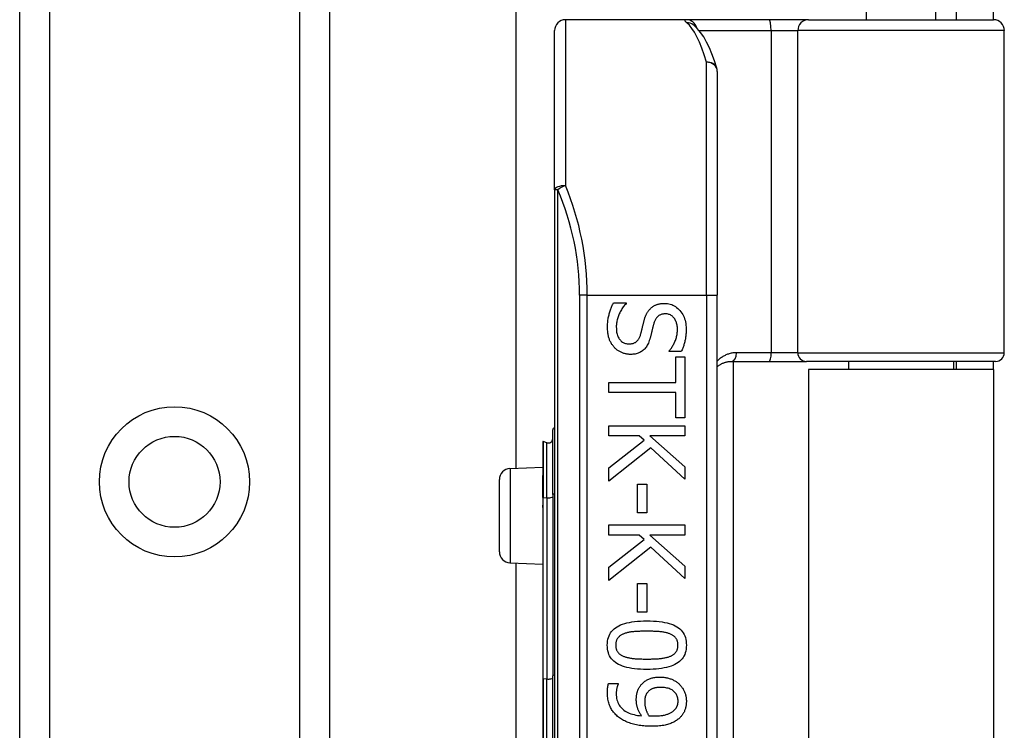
# Model space of a CAD drawing. Header units: inches. Extents: x 4 to 150, y 6 to 82.
# Tile 38 of 100: x 26.05 to 27.84, y 16.98 to 18.27. Entities that reach past the tile are written whole.
import ezdxf

# ---------------------------------------------------------------- set-up
doc = ezdxf.new("R2010")
doc.units = ezdxf.units.IN
doc.header["$MEASUREMENT"] = 0
doc.layers.add('Visible Edges(ANSI)', color=7, linetype='Continuous', lineweight=25)
doc.layers.add('Visible Tangent Edges(ANSI)', color=7, linetype='Continuous', lineweight=25)

msp = doc.modelspace()

# ---------------------------------------------------------------- linework, layer by layer
at = {"layer": 'Visible Edges(ANSI)'}
for p, q in [((26.0525, 14.112), (26.0525, 53.2318)), ((26.6145, 53.2318), (26.6145, 14.112)), ((26.9534, 17.4564), (26.9534, 33.236)), ((27.5886, 18.424), (27.5886, 18.2704)), ((27.7145, 18.424), (27.7145, 18.2704)), ((27.7515, 18.3014), (27.7515, 18.2704)), ((27.8195, 18.2704), (27.8195, 18.3014)), ((27.2622, 18.2704), (27.0427, 18.2704)), ((27.4116, 18.2704), (27.2622, 18.2704)), ((27.2749, 18.261), (27.2744, 18.2614)), ((27.484, 18.2704), (27.4116, 18.2704)), ((27.484, 18.2704), (27.8194, 18.2704)), ((27.023, 17.9615), (27.023, 18.2507)), ((27.839, 17.6661), (27.839, 18.2507)), ((27.3183, 18.1767), (27.3183, 17.7704)), ((27.023, 17.9615), (27.023, 16.0793)), ((27.3183, 16.2704), (27.3183, 17.7704)), ((27.1299, 17.7567), (27.1529, 17.7567)), ((27.1529, 17.7567), (27.1529, 17.7554)), ((27.231, 17.6684), (27.231, 17.6697)), ((27.2529, 17.6684), (27.231, 17.6684)), ((27.2431, 17.6584), (27.2594, 17.6584)), ((27.2431, 17.6122), (27.2431, 17.6584)), ((27.2594, 17.6584), (27.2594, 17.5477)), ((27.3441, 17.6503), (27.4125, 17.6503)), ((27.3471, 17.6503), (27.3471, 16.3905)), ((27.4125, 17.6503), (27.48, 17.6503)), ((27.8233, 17.6503), (27.48, 17.6503)), ((27.8195, 17.6359), (27.4835, 17.6359)), ((27.4835, 17.6359), (27.4835, 16.4049)), ((27.5561, 17.6503), (27.5561, 17.6359)), ((27.747, 17.6503), (27.747, 17.6359)), ((27.7515, 17.6503), (27.7515, 17.6359)), ((27.8195, 17.6359), (27.8195, 17.6503)), ((27.8195, 17.6359), (27.8195, 16.4049)), ((27.1216, 17.5939), (27.1216, 17.6122)), ((27.1216, 17.6122), (27.2431, 17.6122)), ((27.2431, 17.5939), (27.1216, 17.5939)), ((27.2431, 17.5477), (27.2431, 17.5939)), ((27.2594, 17.5477), (27.2431, 17.5477)), ((27.0198, 17.4086), (27.0198, 17.526)), ((27.1216, 17.5337), (27.2594, 17.5337)), ((27.1216, 17.5154), (27.1216, 17.5337)), ((27.2594, 17.5337), (27.2594, 17.5154)), ((27.1767, 17.5154), (27.1216, 17.5154)), ((27.1857, 17.5073), (27.1767, 17.5154)), ((27.1961, 17.5154), (27.2594, 17.4589)), ((27.2594, 17.5154), (27.1961, 17.5154)), ((27.0019, 17.5048), (27.0019, 17.4441)), ((27.0092, 17.5027), (27.0024, 17.5052)), ((27.1216, 17.457), (27.1857, 17.5073)), ((27.1979, 17.4936), (27.1216, 17.4332)), ((27.2594, 17.4365), (27.1979, 17.4936)), ((26.9422, 17.4559), (27.0019, 17.4585)), ((27.1216, 17.4332), (27.1216, 17.457)), ((27.2594, 17.4589), (27.2594, 17.4365)), ((27.0019, 17.4441), (27.0019, 17.4435)), ((27.0019, 17.4035), (27.0019, 17.4435)), ((26.923, 17.3049), (26.923, 17.4359)), ((27.1735, 17.4278), (27.1903, 17.4278)), ((27.1735, 17.3757), (27.1735, 17.4278)), ((27.1903, 17.4278), (27.1903, 17.3757)), ((27.0019, 17.4035), (27.0019, 17.3907)), ((27.0198, 17.4086), (27.0198, 17.0798)), ((27.0019, 17.3907), (27.0019, 17.385)), ((27.0019, 17.385), (27.0019, 17.0746)), ((27.1903, 17.3757), (27.1735, 17.3757)), ((27.1216, 17.3535), (27.2594, 17.3535)), ((27.1216, 17.3352), (27.1216, 17.3535)), ((27.2594, 17.3535), (27.2594, 17.3352)), ((27.1767, 17.3352), (27.1216, 17.3352)), ((27.1857, 17.3271), (27.1767, 17.3352)), ((27.1961, 17.3352), (27.2594, 17.2787)), ((27.2594, 17.3352), (27.1961, 17.3352)), ((27.1216, 17.2768), (27.1857, 17.3271)), ((27.1979, 17.3134), (27.1216, 17.253)), ((27.2594, 17.2563), (27.1979, 17.3134)), ((26.9422, 17.285), (27.0019, 17.2823)), ((26.9534, 16.7564), (26.9534, 17.2845)), ((27.1216, 17.253), (27.1216, 17.2768)), ((27.2594, 17.2787), (27.2594, 17.2563)), ((27.1735, 17.2476), (27.1903, 17.2476)), ((27.1735, 17.1955), (27.1735, 17.2476)), ((27.1903, 17.2476), (27.1903, 17.1955)), ((27.1903, 17.1955), (27.1735, 17.1955)), ((27.0198, 16.9611), (27.0198, 17.0798)), ((27.0019, 17.0746), (27.0019, 16.9663)), ((27.1208, 17.0656), (27.1386, 17.0656)), ((27.1386, 17.0656), (27.1386, 17.0647))]:
    msp.add_line(p, q, dxfattribs=at)
at = {"layer": 'Visible Edges(ANSI)', "flags": 128}
for points in [[(27.3175, 18.1825), (27.3131, 18.1958), (27.3086, 18.2082), (27.3039, 18.2195), (27.2989, 18.2298), (27.2936, 18.2391), (27.288, 18.2474), (27.2818, 18.2547), (27.2749, 18.261)], [(27.1192, 17.7115), (27.1192, 17.7139), (27.1192, 17.7163), (27.1193, 17.7187), (27.1195, 17.7209), (27.1197, 17.7232), (27.1199, 17.7253), (27.1202, 17.7274), (27.1205, 17.7294), (27.1209, 17.7314), (27.1213, 17.7333), (27.1218, 17.7351), (27.1223, 17.7369), (27.1228, 17.7387), (27.1234, 17.7404), (27.1239, 17.7421), (27.1245, 17.7438), (27.1251, 17.7455), (27.1257, 17.7471), (27.1264, 17.7488), (27.127, 17.7504), (27.1277, 17.752), (27.1284, 17.7536), (27.1291, 17.7551), (27.1299, 17.7567)], [(27.1529, 17.7554), (27.1515, 17.7538), (27.1502, 17.7523), (27.1489, 17.7507), (27.1476, 17.7491), (27.1465, 17.7474), (27.1453, 17.7457), (27.1443, 17.744), (27.1432, 17.7422), (27.1423, 17.7404), (27.1414, 17.7386), (27.1405, 17.7368), (27.1397, 17.7349), (27.1389, 17.733), (27.1383, 17.7311), (27.1376, 17.7292), (27.1371, 17.7273), (27.1366, 17.7255), (27.1362, 17.7236), (27.1358, 17.7218), (27.1355, 17.72), (27.1353, 17.7182), (27.1351, 17.7164), (27.135, 17.7146), (27.135, 17.7128)], [(27.1854, 17.724), (27.1857, 17.7252), (27.186, 17.7263), (27.1864, 17.7275), (27.1867, 17.7286), (27.1871, 17.7297), (27.1875, 17.7307), (27.1879, 17.7318), (27.1883, 17.7328), (27.1888, 17.7338), (27.1892, 17.7348), (27.1896, 17.7358), (27.1901, 17.7368), (27.1906, 17.7377), (27.1911, 17.7386), (27.1916, 17.7395), (27.1922, 17.7404), (27.1928, 17.7412), (27.1934, 17.7421), (27.194, 17.7429), (27.1947, 17.7437), (27.1954, 17.7445), (27.1961, 17.7453), (27.1968, 17.746), (27.1975, 17.7468)], [(27.1975, 17.7468), (27.1983, 17.7474), (27.1991, 17.7481), (27.1999, 17.7488), (27.2008, 17.7494), (27.2016, 17.75), (27.2025, 17.7505), (27.2034, 17.7511), (27.2043, 17.7516), (27.2053, 17.7521), (27.2063, 17.7525), (27.2072, 17.7529), (27.2083, 17.7533), (27.2093, 17.7537), (27.2104, 17.7541), (27.2115, 17.7544), (27.2126, 17.7546), (27.2137, 17.7549), (27.2149, 17.7551), (27.2161, 17.7553), (27.2173, 17.7554), (27.2185, 17.7555), (27.2198, 17.7556), (27.2211, 17.7557), (27.2224, 17.7557)], [(27.2224, 17.7557), (27.2252, 17.7556), (27.2279, 17.7553), (27.2305, 17.7549), (27.233, 17.7542), (27.2355, 17.7534), (27.2378, 17.7524), (27.2401, 17.7512), (27.2424, 17.7499), (27.2445, 17.7483), (27.2466, 17.7466), (27.2486, 17.7447), (27.2505, 17.7426), (27.2523, 17.7404), (27.254, 17.7381), (27.2555, 17.7356), (27.2568, 17.7331), (27.258, 17.7305), (27.259, 17.7278), (27.2599, 17.7249), (27.2606, 17.722), (27.2612, 17.719), (27.2615, 17.7159), (27.2618, 17.7127), (27.2619, 17.7093)], [(27.1791, 17.6991), (27.1794, 17.7001), (27.1797, 17.7012), (27.18, 17.7022), (27.1802, 17.7032), (27.1805, 17.7042), (27.1808, 17.7052), (27.181, 17.7061), (27.1813, 17.7071), (27.1815, 17.708), (27.1817, 17.7089), (27.1819, 17.7098), (27.1821, 17.7107), (27.1823, 17.7116), (27.1826, 17.7126), (27.1828, 17.7136), (27.183, 17.7146), (27.1833, 17.7156), (27.1836, 17.7167), (27.1838, 17.7178), (27.1841, 17.719), (27.1844, 17.7202), (27.1847, 17.7214), (27.185, 17.7227), (27.1854, 17.724)], [(27.2243, 17.7366), (27.2229, 17.7366), (27.2215, 17.7365), (27.2202, 17.7363), (27.2189, 17.7361), (27.2177, 17.7358), (27.2165, 17.7354), (27.2154, 17.735), (27.2143, 17.7345), (27.2133, 17.734), (27.2123, 17.7334), (27.2113, 17.7327), (27.2104, 17.732), (27.2096, 17.7312), (27.2088, 17.7303), (27.208, 17.7294), (27.2073, 17.7284), (27.2066, 17.7274), (27.206, 17.7263), (27.2053, 17.7252), (27.2048, 17.724), (27.2043, 17.7227), (27.2038, 17.7214), (27.2033, 17.72), (27.2029, 17.7186)], [(27.246, 17.7081), (27.246, 17.7102), (27.2458, 17.7122), (27.2456, 17.7142), (27.2453, 17.7161), (27.245, 17.7179), (27.2445, 17.7196), (27.244, 17.7213), (27.2433, 17.7229), (27.2426, 17.7245), (27.2419, 17.726), (27.241, 17.7274), (27.24, 17.7287), (27.239, 17.73), (27.2379, 17.7311), (27.2368, 17.7322), (27.2356, 17.7331), (27.2344, 17.7339), (27.2331, 17.7346), (27.2318, 17.7352), (27.2304, 17.7357), (27.229, 17.7361), (27.2275, 17.7364), (27.2259, 17.7365), (27.2243, 17.7366)], [(27.1317, 17.6755), (27.1307, 17.6766), (27.1297, 17.6778), (27.1288, 17.6789), (27.1279, 17.6801), (27.1271, 17.6813), (27.1263, 17.6825), (27.1256, 17.6838), (27.1249, 17.6851), (27.1242, 17.6864), (27.1235, 17.6877), (27.1229, 17.6891), (27.1224, 17.6905), (27.1219, 17.6919), (27.1214, 17.6934), (27.121, 17.6949), (27.1206, 17.6965), (27.1203, 17.6982), (27.12, 17.6999), (27.1197, 17.7017), (27.1195, 17.7035), (27.1194, 17.7054), (27.1192, 17.7074), (27.1192, 17.7094), (27.1192, 17.7115)], [(27.135, 17.7128), (27.1351, 17.7103), (27.1352, 17.708), (27.1354, 17.7057), (27.1357, 17.7035), (27.1361, 17.7014), (27.1366, 17.6995), (27.1372, 17.6976), (27.1378, 17.6959), (27.1386, 17.6942), (27.1394, 17.6927), (27.1403, 17.6912), (27.1413, 17.6899), (27.1424, 17.6886), (27.1435, 17.6875), (27.1447, 17.6865), (27.146, 17.6855), (27.1473, 17.6847), (27.1486, 17.684), (27.1501, 17.6834), (27.1515, 17.683), (27.1531, 17.6826), (27.1547, 17.6823), (27.1563, 17.6822), (27.158, 17.6821)], [(27.2029, 17.7186), (27.2026, 17.7176), (27.2024, 17.7166), (27.2021, 17.7155), (27.2018, 17.7145), (27.2015, 17.7133), (27.2012, 17.7122), (27.2009, 17.7109), (27.2006, 17.7097), (27.2003, 17.7084), (27.2, 17.7071), (27.1997, 17.7058), (27.1993, 17.7044), (27.199, 17.703), (27.1987, 17.7016), (27.1983, 17.7003), (27.198, 17.6991), (27.1977, 17.6978), (27.1974, 17.6967), (27.1971, 17.6955), (27.1968, 17.6944), (27.1965, 17.6933), (27.1962, 17.6923), (27.1959, 17.6913), (27.1956, 17.6904)], [(27.231, 17.6697), (27.232, 17.6708), (27.233, 17.672), (27.234, 17.6732), (27.2349, 17.6745), (27.2358, 17.6758), (27.2367, 17.6772), (27.2375, 17.6786), (27.2384, 17.6801), (27.2392, 17.6817), (27.24, 17.6832), (27.2408, 17.6849), (27.2415, 17.6866), (27.2423, 17.6883), (27.2429, 17.69), (27.2435, 17.6918), (27.244, 17.6935), (27.2445, 17.6953), (27.2449, 17.6971), (27.2452, 17.6989), (27.2455, 17.7007), (27.2457, 17.7025), (27.2459, 17.7044), (27.246, 17.7062), (27.246, 17.7081)], [(27.2619, 17.7093), (27.2618, 17.7074), (27.2618, 17.7055), (27.2617, 17.7036), (27.2616, 17.7018), (27.2615, 17.6999), (27.2613, 17.6981), (27.2611, 17.6963), (27.2608, 17.6945), (27.2606, 17.6927), (27.2603, 17.6909), (27.2599, 17.6892), (27.2596, 17.6875), (27.2592, 17.6858), (27.2588, 17.6841), (27.2583, 17.6824), (27.2578, 17.6808), (27.2573, 17.6791), (27.2568, 17.6775), (27.2562, 17.676), (27.2556, 17.6744), (27.255, 17.6729), (27.2543, 17.6713), (27.2536, 17.6698), (27.2529, 17.6684)], [(27.158, 17.6821), (27.1594, 17.6821), (27.1607, 17.6822), (27.1619, 17.6824), (27.1632, 17.6826), (27.1644, 17.6828), (27.1655, 17.6831), (27.1666, 17.6835), (27.1676, 17.6839), (27.1686, 17.6844), (27.1696, 17.6849), (27.1705, 17.6855), (27.1714, 17.6862), (27.1722, 17.6869), (27.1731, 17.6877), (27.1738, 17.6885), (27.1746, 17.6894), (27.1752, 17.6904), (27.1759, 17.6914), (27.1765, 17.6925), (27.1771, 17.6937), (27.1777, 17.695), (27.1782, 17.6963), (27.1787, 17.6976), (27.1791, 17.6991)], [(27.1956, 17.6904), (27.1949, 17.6881), (27.1941, 17.6858), (27.1932, 17.6837), (27.1922, 17.6818), (27.1912, 17.6799), (27.1902, 17.6781), (27.1891, 17.6764), (27.1879, 17.6748), (27.1866, 17.6734), (27.1853, 17.672), (27.184, 17.6707), (27.1825, 17.6696), (27.181, 17.6685), (27.1795, 17.6676), (27.1779, 17.6667), (27.1762, 17.6659), (27.1745, 17.6652), (27.1727, 17.6647), (27.1709, 17.6641), (27.169, 17.6637), (27.1671, 17.6634), (27.1651, 17.6632), (27.163, 17.663), (27.1609, 17.663)], [(27.1609, 17.663), (27.1596, 17.663), (27.1582, 17.6631), (27.1569, 17.6632), (27.1555, 17.6634), (27.1542, 17.6636), (27.1528, 17.6638), (27.1515, 17.6641), (27.1502, 17.6645), (27.1489, 17.6649), (27.1476, 17.6653), (27.1463, 17.6658), (27.1449, 17.6663), (27.1437, 17.6669), (27.1424, 17.6675), (27.1412, 17.6681), (27.14, 17.6688), (27.1388, 17.6695), (27.1377, 17.6702), (27.1366, 17.671), (27.1356, 17.6719), (27.1345, 17.6727), (27.1335, 17.6736), (27.1326, 17.6745), (27.1317, 17.6755)], [(27.3183, 17.6408), (27.3192, 17.6415), (27.3201, 17.6422), (27.321, 17.6429), (27.3219, 17.6435), (27.3229, 17.6441), (27.3238, 17.6447), (27.3248, 17.6453), (27.3258, 17.6459), (27.3268, 17.6464), (27.3279, 17.6469), (27.3289, 17.6473), (27.33, 17.6477), (27.3311, 17.6481), (27.3322, 17.6485), (27.3333, 17.6488), (27.3345, 17.6492), (27.3356, 17.6494), (27.3368, 17.6497), (27.338, 17.6499), (27.3392, 17.65), (27.3404, 17.6502), (27.3416, 17.6503), (27.3429, 17.6503), (27.3441, 17.6503)], [(27.1187, 17.1354), (27.1188, 17.1391), (27.1192, 17.1426), (27.1198, 17.146), (27.1207, 17.1492), (27.1218, 17.1523), (27.1231, 17.1551), (27.1247, 17.1578), (27.1266, 17.1604), (27.1287, 17.1627), (27.131, 17.1649), (27.1336, 17.167), (27.1364, 17.1688), (27.1395, 17.1705), (27.1428, 17.1721), (27.1464, 17.1735), (27.1503, 17.1748), (27.1544, 17.1759), (27.1588, 17.1768), (27.1634, 17.1776), (27.1683, 17.1783), (27.1734, 17.1788), (27.1788, 17.1792), (27.1845, 17.1794), (27.1904, 17.1795)], [(27.1904, 17.1795), (27.1965, 17.1794), (27.2023, 17.1792), (27.2078, 17.1788), (27.213, 17.1783), (27.218, 17.1776), (27.2227, 17.1768), (27.2271, 17.1758), (27.2312, 17.1747), (27.2351, 17.1734), (27.2386, 17.172), (27.2419, 17.1704), (27.2449, 17.1687), (27.2477, 17.1668), (27.2502, 17.1648), (27.2525, 17.1626), (27.2545, 17.1602), (27.2563, 17.1577), (27.2579, 17.155), (27.2592, 17.1521), (27.2603, 17.1491), (27.2611, 17.1459), (27.2617, 17.1426), (27.2621, 17.1391), (27.2622, 17.1354)], [(27.1489, 17.156), (27.1477, 17.1556), (27.1466, 17.1551), (27.1455, 17.1546), (27.1445, 17.154), (27.1435, 17.1534), (27.1425, 17.1528), (27.1416, 17.1521), (27.1408, 17.1515), (27.14, 17.1507), (27.1392, 17.15), (27.1385, 17.1492), (27.1379, 17.1484), (27.1372, 17.1475), (27.1367, 17.1467), (27.1362, 17.1457), (27.1357, 17.1447), (27.1353, 17.1437), (27.135, 17.1427), (27.1347, 17.1416), (27.1344, 17.1404), (27.1342, 17.1392), (27.1341, 17.138), (27.134, 17.1367), (27.134, 17.1354)], [(27.1904, 17.1607), (27.188, 17.1607), (27.1857, 17.1607), (27.1834, 17.1607), (27.1813, 17.1606), (27.1791, 17.1606), (27.1771, 17.1605), (27.1751, 17.1604), (27.1732, 17.1603), (27.1713, 17.1602), (27.1695, 17.1601), (27.1678, 17.16), (27.1662, 17.1598), (27.1646, 17.1597), (27.163, 17.1595), (27.1614, 17.1593), (27.1599, 17.159), (27.1584, 17.1587), (27.157, 17.1584), (27.1556, 17.1581), (27.1542, 17.1578), (27.1528, 17.1574), (27.1514, 17.157), (27.1501, 17.1565), (27.1489, 17.156)], [(27.2324, 17.1559), (27.2312, 17.1564), (27.2299, 17.1568), (27.2286, 17.1572), (27.2273, 17.1576), (27.2259, 17.1579), (27.2244, 17.1583), (27.2229, 17.1586), (27.2214, 17.1589), (27.2198, 17.1591), (27.2181, 17.1593), (27.2164, 17.1595), (27.2146, 17.1597), (27.2128, 17.1599), (27.211, 17.16), (27.2091, 17.1602), (27.2072, 17.1603), (27.2052, 17.1604), (27.2032, 17.1605), (27.2012, 17.1606), (27.1991, 17.1606), (27.197, 17.1607), (27.1948, 17.1607), (27.1926, 17.1607), (27.1904, 17.1607)], [(27.2469, 17.1354), (27.2469, 17.1366), (27.2468, 17.1379), (27.2467, 17.1391), (27.2465, 17.1402), (27.2463, 17.1413), (27.246, 17.1424), (27.2457, 17.1434), (27.2453, 17.1444), (27.2449, 17.1454), (27.2444, 17.1463), (27.2438, 17.1472), (27.2433, 17.1481), (27.2426, 17.1489), (27.242, 17.1497), (27.2412, 17.1504), (27.2404, 17.1511), (27.2396, 17.1518), (27.2387, 17.1525), (27.2378, 17.1532), (27.2368, 17.1538), (27.2358, 17.1543), (27.2347, 17.1549), (27.2336, 17.1554), (27.2324, 17.1559)], [(27.1905, 17.0914), (27.1845, 17.0915), (27.1787, 17.0917), (27.1732, 17.0921), (27.168, 17.0926), (27.163, 17.0933), (27.1584, 17.0941), (27.154, 17.0951), (27.1498, 17.0962), (27.146, 17.0974), (27.1424, 17.0989), (27.1391, 17.1004), (27.1361, 17.1022), (27.1333, 17.104), (27.1308, 17.1061), (27.1285, 17.1083), (27.1264, 17.1106), (27.1246, 17.1132), (27.123, 17.1159), (27.1217, 17.1187), (27.1206, 17.1217), (27.1198, 17.1249), (27.1192, 17.1282), (27.1188, 17.1317), (27.1187, 17.1354)], [(27.134, 17.1354), (27.134, 17.1341), (27.1341, 17.1329), (27.1342, 17.1318), (27.1344, 17.1306), (27.1346, 17.1295), (27.1349, 17.1284), (27.1352, 17.1274), (27.1356, 17.1264), (27.136, 17.1255), (27.1365, 17.1246), (27.1371, 17.1237), (27.1376, 17.1228), (27.1383, 17.122), (27.1389, 17.1212), (27.1397, 17.1205), (27.1405, 17.1198), (27.1413, 17.1191), (27.1422, 17.1184), (27.1431, 17.1178), (27.1441, 17.1172), (27.1451, 17.1166), (27.1462, 17.1161), (27.1473, 17.1155), (27.1485, 17.1151)], [(27.2622, 17.1354), (27.2621, 17.1317), (27.2617, 17.1282), (27.2611, 17.1248), (27.2602, 17.1216), (27.2591, 17.1186), (27.2577, 17.1157), (27.2561, 17.113), (27.2543, 17.1105), (27.2521, 17.1081), (27.2498, 17.1059), (27.2472, 17.1039), (27.2443, 17.1021), (27.2412, 17.1003), (27.2379, 17.0988), (27.2343, 17.0974), (27.2304, 17.0961), (27.2263, 17.095), (27.2219, 17.0941), (27.2173, 17.0932), (27.2125, 17.0926), (27.2074, 17.0921), (27.202, 17.0917), (27.1964, 17.0915), (27.1905, 17.0914)], [(27.2326, 17.1152), (27.2338, 17.1157), (27.2349, 17.1162), (27.2359, 17.1167), (27.2369, 17.1173), (27.2379, 17.1179), (27.2388, 17.1185), (27.2397, 17.1191), (27.2405, 17.1198), (27.2412, 17.1205), (27.242, 17.1213), (27.2426, 17.122), (27.2433, 17.1228), (27.2438, 17.1237), (27.2444, 17.1245), (27.2449, 17.1254), (27.2453, 17.1264), (27.2457, 17.1274), (27.246, 17.1284), (27.2463, 17.1295), (27.2465, 17.1306), (27.2467, 17.1317), (27.2468, 17.1329), (27.2469, 17.1341), (27.2469, 17.1354)], [(27.1485, 17.1151), (27.1497, 17.1146), (27.1509, 17.1142), (27.1522, 17.1138), (27.1535, 17.1134), (27.1548, 17.1131), (27.1563, 17.1128), (27.1577, 17.1125), (27.1592, 17.1122), (27.1608, 17.1119), (27.1624, 17.1117), (27.1641, 17.1115), (27.1658, 17.1113), (27.1676, 17.1111), (27.1694, 17.1109), (27.1713, 17.1108), (27.1732, 17.1106), (27.1752, 17.1105), (27.1772, 17.1104), (27.1793, 17.1103), (27.1815, 17.1103), (27.1836, 17.1102), (27.1859, 17.1102), (27.1882, 17.1102), (27.1905, 17.1101)], [(27.1905, 17.1101), (27.1928, 17.1102), (27.1951, 17.1102), (27.1974, 17.1102), (27.1995, 17.1103), (27.2017, 17.1103), (27.2038, 17.1104), (27.2058, 17.1105), (27.2078, 17.1106), (27.2097, 17.1108), (27.2115, 17.1109), (27.2134, 17.1111), (27.2151, 17.1113), (27.2168, 17.1115), (27.2185, 17.1117), (27.2201, 17.1119), (27.2217, 17.1122), (27.2232, 17.1125), (27.2247, 17.1128), (27.2262, 17.1131), (27.2275, 17.1135), (27.2289, 17.1139), (27.2302, 17.1143), (27.2314, 17.1147), (27.2326, 17.1152)], [(27.1189, 17.05), (27.1189, 17.0506), (27.1189, 17.0512), (27.119, 17.0518), (27.119, 17.0525), (27.119, 17.0531), (27.119, 17.0538), (27.1191, 17.0544), (27.1191, 17.0551), (27.1191, 17.0558), (27.1192, 17.0565), (27.1193, 17.0571), (27.1193, 17.0578), (27.1194, 17.0585), (27.1195, 17.0592), (27.1196, 17.0599), (27.1197, 17.0606), (27.1198, 17.0612), (27.1199, 17.0619), (27.12, 17.0625), (27.1202, 17.0631), (27.1203, 17.0638), (27.1205, 17.0644), (27.1206, 17.065), (27.1208, 17.0656)], [(27.1386, 17.0647), (27.1384, 17.0643), (27.1381, 17.0638), (27.1379, 17.0634), (27.1377, 17.0629), (27.1375, 17.0623), (27.1373, 17.0617), (27.1371, 17.0611), (27.1369, 17.0604), (27.1367, 17.0597), (27.1365, 17.059), (27.1363, 17.0582), (27.1361, 17.0574), (27.1359, 17.0566), (27.1357, 17.0558), (27.1356, 17.055), (27.1354, 17.0542), (27.1353, 17.0533), (27.1352, 17.0525), (27.1351, 17.0517), (27.135, 17.0508), (27.135, 17.05), (27.1349, 17.0492), (27.1349, 17.0483), (27.1349, 17.0475)], [(27.1713, 17.036), (27.1713, 17.0373), (27.1713, 17.0385), (27.1714, 17.0397), (27.1715, 17.0409), (27.1716, 17.0421), (27.1717, 17.0433), (27.1719, 17.0444), (27.172, 17.0456), (27.1722, 17.0467), (27.1725, 17.0478), (27.1727, 17.0488), (27.173, 17.0499), (27.1733, 17.051), (27.1736, 17.052), (27.174, 17.0531), (27.1744, 17.0541), (27.1749, 17.0552), (27.1754, 17.0562), (27.176, 17.0573), (27.1766, 17.0583), (27.1772, 17.0594), (27.1779, 17.0605), (27.1787, 17.0615), (27.1795, 17.0626)], [(27.1795, 17.0626), (27.1804, 17.0638), (27.1814, 17.0649), (27.1825, 17.066), (27.1836, 17.0671), (27.1847, 17.0681), (27.1859, 17.0691), (27.1871, 17.07), (27.1884, 17.0708), (27.1897, 17.0716), (27.191, 17.0724), (27.1924, 17.0731), (27.1938, 17.0737), (27.1953, 17.0744), (27.1968, 17.0749), (27.1983, 17.0754), (27.2, 17.0759), (27.2016, 17.0762), (27.2033, 17.0766), (27.2051, 17.0769), (27.2069, 17.0771), (27.2088, 17.0773), (27.2107, 17.0774), (27.2126, 17.0775), (27.2146, 17.0775)], [(27.2146, 17.0775), (27.2164, 17.0775), (27.2181, 17.0774), (27.2198, 17.0773), (27.2215, 17.0772), (27.2232, 17.0769), (27.2248, 17.0767), (27.2264, 17.0764), (27.228, 17.076), (27.2295, 17.0756), (27.2311, 17.0751), (27.2326, 17.0746), (27.2341, 17.0741), (27.2355, 17.0735), (27.2369, 17.0729), (27.2383, 17.0722), (27.2397, 17.0715), (27.241, 17.0707), (27.2423, 17.07), (27.2435, 17.0692), (27.2447, 17.0683), (27.2459, 17.0674), (27.2471, 17.0665), (27.2482, 17.0656), (27.2492, 17.0646)], [(27.2492, 17.0646), (27.2502, 17.0636), (27.2512, 17.0626), (27.2521, 17.0616), (27.253, 17.0605), (27.2539, 17.0594), (27.2547, 17.0582), (27.2555, 17.0571), (27.2562, 17.0558), (27.2569, 17.0546), (27.2576, 17.0533), (27.2582, 17.0519), (27.2588, 17.0506), (27.2593, 17.0492), (27.2598, 17.0478), (27.2603, 17.0464), (27.2607, 17.045), (27.261, 17.0436), (27.2613, 17.0422), (27.2616, 17.0408), (27.2618, 17.0394), (27.262, 17.038), (27.2621, 17.0366), (27.2622, 17.0352), (27.2622, 17.0338)], [(27.1409, 17.0034), (27.1392, 17.0047), (27.1375, 17.0061), (27.1359, 17.0076), (27.1343, 17.009), (27.1329, 17.0106), (27.1315, 17.0121), (27.1301, 17.0137), (27.1289, 17.0154), (27.1277, 17.0171), (27.1266, 17.0189), (27.1255, 17.0207), (27.1246, 17.0225), (27.1237, 17.0244), (27.1228, 17.0264), (27.1221, 17.0284), (27.1214, 17.0305), (27.1208, 17.0327), (27.1203, 17.0349), (27.1199, 17.0373), (27.1196, 17.0397), (27.1193, 17.0421), (27.1191, 17.0447), (27.119, 17.0473), (27.1189, 17.05)], [(27.1349, 17.0475), (27.135, 17.0445), (27.1352, 17.0417), (27.1356, 17.0389), (27.1362, 17.0363), (27.137, 17.0338), (27.1379, 17.0314), (27.139, 17.029), (27.1402, 17.0268), (27.1416, 17.0247), (27.1432, 17.0227), (27.1449, 17.0209), (27.1468, 17.0191), (27.1489, 17.0174), (27.1511, 17.0159), (27.1535, 17.0145), (27.1559, 17.0132), (27.1586, 17.012), (27.1613, 17.011), (27.1642, 17.0101), (27.1673, 17.0093), (27.1705, 17.0086), (27.1738, 17.008), (27.1773, 17.0076), (27.1809, 17.0073)], [(27.1914, 17.0494), (27.1909, 17.0488), (27.1905, 17.0482), (27.1901, 17.0476), (27.1897, 17.0469), (27.1893, 17.0463), (27.189, 17.0456), (27.1887, 17.0449), (27.1884, 17.0443), (27.1881, 17.0436), (27.1879, 17.0429), (27.1877, 17.0421), (27.1875, 17.0414), (27.1874, 17.0407), (27.1873, 17.0399), (27.1871, 17.0392), (27.187, 17.0384), (27.1869, 17.0376), (27.1868, 17.0368), (27.1868, 17.036), (27.1867, 17.0352), (27.1867, 17.0344), (27.1866, 17.0336), (27.1866, 17.0327), (27.1866, 17.0319)], [(27.2154, 17.0588), (27.214, 17.0588), (27.2126, 17.0587), (27.2112, 17.0586), (27.2099, 17.0585), (27.2087, 17.0584), (27.2075, 17.0582), (27.2063, 17.058), (27.2052, 17.0578), (27.2041, 17.0575), (27.203, 17.0572), (27.202, 17.0569), (27.2011, 17.0565), (27.2001, 17.0562), (27.1992, 17.0557), (27.1983, 17.0553), (27.1975, 17.0548), (27.1966, 17.0542), (27.1958, 17.0536), (27.195, 17.053), (27.1943, 17.0524), (27.1935, 17.0517), (27.1928, 17.051), (27.1921, 17.0502), (27.1914, 17.0494)], [(27.2471, 17.0339), (27.2471, 17.0357), (27.2469, 17.0375), (27.2466, 17.0393), (27.2462, 17.041), (27.2457, 17.0426), (27.2451, 17.0441), (27.2443, 17.0456), (27.2435, 17.047), (27.2425, 17.0484), (27.2415, 17.0496), (27.2403, 17.0509), (27.239, 17.052), (27.2376, 17.0531), (27.2361, 17.0541), (27.2344, 17.055), (27.2327, 17.0558), (27.2309, 17.0565), (27.229, 17.0571), (27.227, 17.0576), (27.2249, 17.058), (27.2227, 17.0584), (27.2203, 17.0586), (27.2179, 17.0587), (27.2154, 17.0588)], [(27.1809, 17.0073), (27.1801, 17.0085), (27.1793, 17.0097), (27.1786, 17.0109), (27.1779, 17.0121), (27.1772, 17.0133), (27.1766, 17.0145), (27.176, 17.0157), (27.1754, 17.0168), (27.1749, 17.018), (27.1744, 17.0191), (27.174, 17.0203), (27.1736, 17.0214), (27.1732, 17.0225), (27.1729, 17.0236), (27.1726, 17.0248), (27.1723, 17.026), (27.1721, 17.0272), (27.1719, 17.0284), (27.1717, 17.0296), (27.1716, 17.0309), (27.1714, 17.0321), (27.1714, 17.0334), (27.1713, 17.0347), (27.1713, 17.036)], [(27.1866, 17.0319), (27.1866, 17.0309), (27.1867, 17.0299), (27.1867, 17.0289), (27.1868, 17.0278), (27.187, 17.0268), (27.1871, 17.0257), (27.1873, 17.0247), (27.1875, 17.0236), (27.1878, 17.0225), (27.188, 17.0214), (27.1883, 17.0203), (27.1887, 17.0191), (27.189, 17.018), (27.1894, 17.0169), (27.1898, 17.0158), (27.1902, 17.0148), (27.1906, 17.0138), (27.1911, 17.0127), (27.1915, 17.0118), (27.192, 17.0108), (27.1925, 17.0099), (27.1931, 17.009), (27.1936, 17.0081), (27.1942, 17.0072)], [(27.2393, 17.0166), (27.24, 17.0172), (27.2407, 17.0179), (27.2414, 17.0186), (27.242, 17.0193), (27.2425, 17.02), (27.2431, 17.0206), (27.2436, 17.0213), (27.244, 17.022), (27.2444, 17.0227), (27.2448, 17.0234), (27.2451, 17.0241), (27.2454, 17.0248), (27.2457, 17.0255), (27.246, 17.0262), (27.2462, 17.0269), (27.2464, 17.0277), (27.2466, 17.0284), (27.2467, 17.0291), (27.2468, 17.0299), (27.2469, 17.0307), (27.247, 17.0315), (27.2471, 17.0323), (27.2471, 17.0331), (27.2471, 17.0339)], [(27.2622, 17.0338), (27.2622, 17.0322), (27.2621, 17.0307), (27.262, 17.0291), (27.2618, 17.0276), (27.2616, 17.0262), (27.2614, 17.0247), (27.2611, 17.0233), (27.2608, 17.0219), (27.2604, 17.0205), (27.26, 17.0192), (27.2595, 17.0179), (27.259, 17.0166), (27.2585, 17.0153), (27.2579, 17.0141), (27.2572, 17.0128), (27.2566, 17.0117), (27.2559, 17.0105), (27.2551, 17.0094), (27.2543, 17.0083), (27.2535, 17.0072), (27.2526, 17.0061), (27.2517, 17.0051), (27.2508, 17.0041), (27.2498, 17.0032)], [(27.2029, 17.0069), (27.2052, 17.0069), (27.2074, 17.0069), (27.2096, 17.007), (27.2116, 17.0071), (27.2136, 17.0073), (27.2156, 17.0075), (27.2174, 17.0077), (27.2192, 17.008), (27.2209, 17.0083), (27.2226, 17.0086), (27.2242, 17.009), (27.2257, 17.0094), (27.2271, 17.0099), (27.2285, 17.0103), (27.2298, 17.0108), (27.2311, 17.0114), (27.2323, 17.0119), (27.2335, 17.0125), (27.2346, 17.0131), (27.2357, 17.0137), (27.2367, 17.0144), (27.2376, 17.0151), (27.2385, 17.0158), (27.2393, 17.0166)], [(27.1988, 16.9882), (27.1959, 16.9882), (27.1931, 16.9883), (27.1903, 16.9884), (27.1876, 16.9886), (27.1848, 16.9889), (27.1821, 16.9892), (27.1794, 16.9895), (27.1768, 16.9899), (27.1741, 16.9904), (27.1715, 16.9909), (27.1689, 16.9914), (27.1664, 16.9921), (27.1639, 16.9927), (27.1614, 16.9934), (27.1591, 16.9942), (27.1568, 16.995), (27.1545, 16.9959), (27.1524, 16.9968), (27.1503, 16.9978), (27.1483, 16.9988), (27.1463, 16.9999), (27.1445, 17.001), (27.1427, 17.0022), (27.1409, 17.0034)], [(27.1942, 17.0072), (27.1944, 17.0072), (27.1947, 17.0072), (27.1949, 17.0071), (27.1952, 17.0071), (27.1955, 17.0071), (27.1958, 17.0071), (27.1961, 17.0071), (27.1964, 17.007), (27.1967, 17.007), (27.1971, 17.007), (27.1974, 17.007), (27.1978, 17.007), (27.1982, 17.007), (27.1986, 17.0069), (27.199, 17.0069), (27.1994, 17.0069), (27.1998, 17.0069), (27.2002, 17.0069), (27.2007, 17.0069), (27.2011, 17.0069), (27.2015, 17.0069), (27.202, 17.0069), (27.2024, 17.0069), (27.2029, 17.0069)], [(27.2498, 17.0032), (27.2485, 17.002), (27.2471, 17.0009), (27.2457, 16.9998), (27.2442, 16.9988), (27.2427, 16.9978), (27.241, 16.9968), (27.2393, 16.9959), (27.2376, 16.9951), (27.2358, 16.9943), (27.2339, 16.9935), (27.2319, 16.9928), (27.2299, 16.9921), (27.2278, 16.9915), (27.2256, 16.9909), (27.2234, 16.9904), (27.221, 16.9899), (27.2185, 16.9895), (27.216, 16.9892), (27.2134, 16.9889), (27.2106, 16.9886), (27.2078, 16.9885), (27.2049, 16.9883), (27.2019, 16.9882), (27.1988, 16.9882)]]:
    msp.add_lwpolyline(points, dxfattribs=at)
at = {"layer": 'Visible Edges(ANSI)'}
msp.add_circle((26.3335, 17.4318), 0.0825, dxfattribs=at)
for centre, radius, start, end in [((27.0427, 18.2507), 0.0197, 90, 180), ((27.8194, 18.2507), 0.0197, 0, 90), ((27.2986, 18.1767), 0.0197, 0, 17.0415), ((27.8233, 17.6661), 0.0157, 270, 0), ((27.0237, 17.526), 0.00394, 100.0205, 180), ((27.0119, 17.5101), 0.00787, 250, 0), ((27.0023, 17.5048), 0.000394, 70, 180), ((26.943, 17.4359), 0.02, 92.5, 180), ((26.943, 17.3049), 0.02, 180, 267.5)]:
    msp.add_arc(centre, radius, start, end, dxfattribs=at)
at = {"layer": 'Visible Tangent Edges(ANSI)'}
for p, q in [((26.1064, 53.2318), (26.1064, 14.112)), ((26.5607, 14.112), (26.5607, 53.2318)), ((27.0427, 18.2704), (27.0427, 17.9693)), ((27.2854, 18.2507), (27.4161, 18.2507)), ((27.4161, 18.2507), (27.4161, 17.6661)), ((27.4161, 18.2507), (27.4643, 18.2507)), ((27.839, 18.2507), (27.4643, 18.2507)), ((27.4643, 17.6661), (27.4643, 18.2507)), ((27.2986, 17.7704), (27.2986, 18.1933)), ((27.0288, 17.9615), (27.023, 17.9615)), ((27.0288, 16.0793), (27.0288, 17.9615)), ((27.0824, 17.7704), (27.0685, 17.7704)), ((27.0685, 17.7704), (27.0685, 16.2704)), ((27.0824, 17.7704), (27.2986, 17.7704)), ((27.0824, 16.2704), (27.0824, 17.7704)), ((27.2986, 17.7704), (27.2986, 16.2704)), ((27.2986, 17.7704), (27.3183, 17.7704)), ((27.4161, 17.6661), (27.3532, 17.6661)), ((27.4643, 17.6661), (27.4161, 17.6661)), ((27.4643, 17.6661), (27.839, 17.6661)), ((27.0024, 17.5052), (27.0024, 17.4443)), ((27.0092, 17.4029), (27.0092, 17.5027)), ((26.9422, 17.4559), (26.9422, 17.285)), ((27.0021, 17.4436), (27.0021, 17.4036)), ((27.0021, 17.3908), (27.0021, 17.4036)), ((27.0021, 17.4036), (27.0092, 17.4029)), ((27.0092, 17.4029), (27.0092, 17.0741)), ((27.0024, 17.0747), (27.0024, 17.3851)), ((27.0024, 17.0747), (27.0024, 16.9662)), ((27.0024, 17.0747), (27.0092, 17.0741)), ((27.0092, 16.9668), (27.0092, 17.0741))]:
    msp.add_line(p, q, dxfattribs=at)
at = {"layer": 'Visible Tangent Edges(ANSI)', "flags": 128}
for points in [[(27.2622, 18.2704), (27.2617, 18.2704), (27.2612, 18.2704), (27.2608, 18.2703), (27.2605, 18.2703), (27.2602, 18.2702), (27.2599, 18.2701), (27.2597, 18.27), (27.2595, 18.2698), (27.2594, 18.2697), (27.2593, 18.2695), (27.2593, 18.2693), (27.2593, 18.269), (27.2593, 18.2688), (27.2594, 18.2685), (27.2596, 18.2683), (27.2598, 18.268), (27.26, 18.2677), (27.2603, 18.2673), (27.2606, 18.267), (27.2609, 18.2666), (27.2614, 18.2662), (27.2618, 18.2658), (27.2623, 18.2654), (27.2628, 18.2649)], [(27.3532, 17.6661), (27.3515, 17.6661), (27.3498, 17.666), (27.3482, 17.6658), (27.3465, 17.6656), (27.3449, 17.6653), (27.3432, 17.665), (27.3416, 17.6646), (27.3401, 17.6642), (27.3385, 17.6637), (27.337, 17.6632), (27.3355, 17.6626), (27.334, 17.662), (27.3326, 17.6613), (27.3311, 17.6606), (27.3297, 17.6598), (27.3283, 17.659), (27.327, 17.6581), (27.3257, 17.6572), (27.3244, 17.6563), (27.3231, 17.6553), (27.3219, 17.6543), (27.3207, 17.6532), (27.3195, 17.6521), (27.3183, 17.6509)], [(27.0021, 17.4436), (27.0021, 17.4437), (27.0021, 17.4437), (27.0021, 17.4438), (27.0021, 17.4438), (27.0021, 17.4438), (27.002, 17.4439), (27.002, 17.4439), (27.002, 17.4439), (27.002, 17.4439), (27.002, 17.444), (27.002, 17.444), (27.002, 17.444), (27.0019, 17.444), (27.0019, 17.444), (27.0019, 17.444), (27.0019, 17.4441), (27.0019, 17.4441), (27.0019, 17.4441), (27.0019, 17.4441), (27.0019, 17.4441), (27.0019, 17.4441), (27.0019, 17.4441), (27.0019, 17.4441), (27.0019, 17.4441)], [(27.0021, 17.4436), (27.0022, 17.4437), (27.0022, 17.4437), (27.0022, 17.4437), (27.0022, 17.4437), (27.0022, 17.4438), (27.0022, 17.4438), (27.0023, 17.4438), (27.0023, 17.4438), (27.0023, 17.4439), (27.0023, 17.4439), (27.0023, 17.4439), (27.0023, 17.444), (27.0023, 17.444), (27.0023, 17.444), (27.0024, 17.4441), (27.0024, 17.4441), (27.0024, 17.4441), (27.0024, 17.4441), (27.0024, 17.4442), (27.0024, 17.4442), (27.0024, 17.4442), (27.0024, 17.4443), (27.0024, 17.4443), (27.0024, 17.4443)], [(27.0019, 17.385), (27.0019, 17.3853), (27.0019, 17.3855), (27.0019, 17.3857), (27.0019, 17.386), (27.0019, 17.3862), (27.0019, 17.3865), (27.0019, 17.3867), (27.0019, 17.3869), (27.0019, 17.3872), (27.0019, 17.3874), (27.002, 17.3877), (27.002, 17.3879), (27.002, 17.3881), (27.002, 17.3884), (27.002, 17.3886), (27.002, 17.3889), (27.002, 17.3891), (27.002, 17.3893), (27.0021, 17.3896), (27.0021, 17.3898), (27.0021, 17.3901), (27.0021, 17.3903), (27.0021, 17.3905), (27.0021, 17.3908)], [(27.0024, 17.3851), (27.0024, 17.3853), (27.0024, 17.3856), (27.0024, 17.3858), (27.0024, 17.386), (27.0024, 17.3863), (27.0024, 17.3865), (27.0024, 17.3868), (27.0024, 17.387), (27.0023, 17.3872), (27.0023, 17.3875), (27.0023, 17.3877), (27.0023, 17.3879), (27.0023, 17.3882), (27.0023, 17.3884), (27.0023, 17.3886), (27.0023, 17.3889), (27.0022, 17.3891), (27.0022, 17.3893), (27.0022, 17.3896), (27.0022, 17.3898), (27.0022, 17.3901), (27.0022, 17.3903), (27.0021, 17.3905), (27.0021, 17.3908)]]:
    msp.add_lwpolyline(points, dxfattribs=at)
at = {"layer": 'Visible Tangent Edges(ANSI)'}
msp.add_circle((26.3335, 17.4318), 0.1363, dxfattribs=at)
msp.add_arc((26.5881, 17.7704), 0.4803, 0, 23.4439, dxfattribs=at)
for centre, major_axis, ratio, start_param, end_param in [((27.2622, 18.2507), (0, 0.0197), 0.985236, 4.962801, 6.283185), ((27.2628, 18.2455), (0.012, 0.0156), 0.971402, 0, 0.672693), ((27.2491, 17.7704), (0, -0.5), 0.185699, 2.578938, 2.993098), ((27.4116, 18.2507), (0, 0.0197), 0.225879, 4.712389, 6.283185), ((27.484, 18.2507), (0, 0.0197), 0.998608, 0, 1.570796), ((27.2986, 18.1767), (0.0188, 0.0058), 0.834757, 0, 1.320298), ((27.2986, 18.1767), (0.0197, 0), 0.845842, 0, 1.570796), ((27.0427, 17.9615), (-0.0197, 0), 0.39785, 4.712389, 6.283185), ((27.0427, 17.9615), (0.0181, 0.0078), 0.369668, 1.411843, 2.276718), ((26.6021, 17.7704), (0, 0.5), 0.96063, 4.712389, 5.121562), ((27.3441, 17.6661), (0, -0.0157), 0.580671, 0, 1.570796), ((27.4125, 17.6661), (0, -0.0157), 0.225879, 0, 1.570796), ((27.48, 17.6661), (0, -0.0157), 0.998608, 4.712389, 6.283185), ((27.0023, 17.4441), (-0.000394, 0), 0.548442, 4.363323, 6.283185), ((27.0021, 17.4435), (-0.000197, 0), 0.542742, 4.363323, 6.283185), ((27.0021, 17.4035), (-0.000197, 0), 0.245714, 4.363323, 6.283185), ((27.0119, 17.4047), (0.00787, 0), 0.245714, 4.363323, 6.283185), ((27.0237, 17.4086), (-0.00394, 0), 0.245714, 4.887279, 6.283185), ((27.0021, 17.3907), (-0.000197, 0), 0.245714, 4.363323, 6.283185), ((27.0023, 17.385), (-0.000394, 0), 0.245714, 4.363323, 6.283185), ((27.0237, 17.0798), (-0.00394, 0), 0.245714, 4.887279, 6.283185), ((27.0023, 17.0746), (-0.000394, 0), 0.245714, 4.363323, 6.283185), ((27.0119, 17.0759), (0.00787, 0), 0.245714, 4.363323, 6.283185)]:
    msp.add_ellipse(centre, major_axis=major_axis, ratio=ratio, start_param=start_param, end_param=end_param, dxfattribs=at)

doc.saveas('drawing.dxf')
